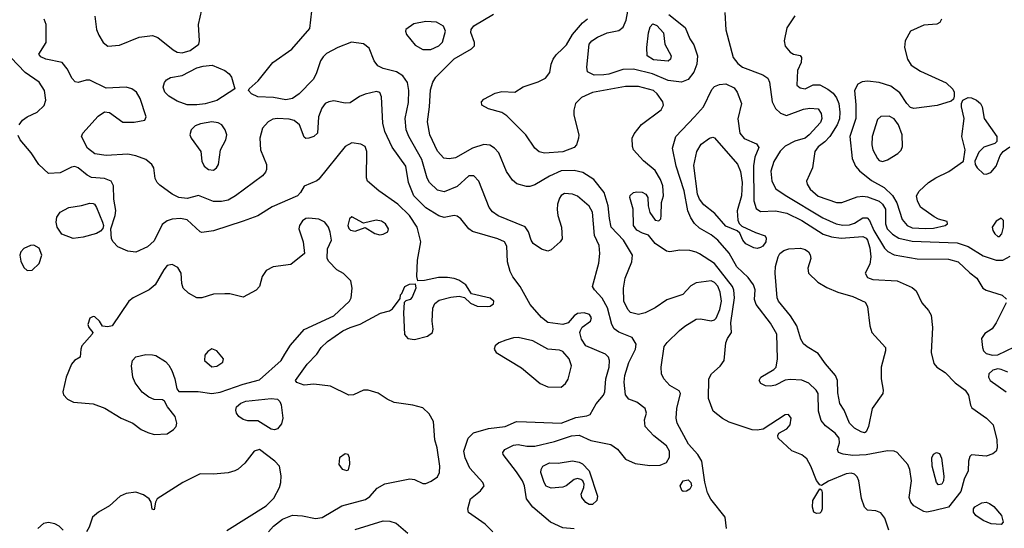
# Model space of a CAD drawing. Extents: x 1173029 to 1307123, y 522559 to 678521.
# Tile 215 of 256: x 1200750 to 1206724, y 601997 to 605084. Entities that reach past the tile are written whole.
import ezdxf

# ---------------------------------------------------------------- set-up
doc = ezdxf.new("R2010")
doc.units = 0

msp = doc.modelspace()

# ---------------------------------------------------------------- linework, layer by layer
at = {"layer": '0CON10XD'}
for points in [[(1204765, 604704.1), (1204685, 604715.8), (1204589.4, 604755), (1204475, 604783), (1204408.7, 604781.3), (1204325, 604752.8), (1204295, 604749.3), (1204235, 604748.2), (1204195, 604766.7), (1204190, 604795), (1204205.4, 604935), (1204220.9, 604955), (1204255, 604977.7), (1204315, 605003.9), (1204385, 605019.1), (1204412, 605038), (1204429.2, 605080.8), (1204456.1, 605225)], [(1201205.3, 605105), (1201215.3, 605025), (1201229.5, 604989.5), (1201256.8, 604945), (1201285, 604924), (1201355, 604928.8), (1201475, 604977.5), (1201555, 604988.2), (1201587.5, 604975), (1201680.4, 604900.4), (1201705, 604887.5), (1201735, 604882.2), (1201783.5, 604896.5), (1201836.2, 604935), (1201841.1, 604955), (1201835.3, 605054.7), (1201854.4, 605144.4)], [(1204115, 601994.6), (1204045, 602000), (1203970.8, 602035), (1203862.9, 602125), (1203824.2, 602175), (1203812.2, 602255), (1203799.7, 602285), (1203765, 602339.5), (1203683.3, 602445), (1203682, 602458), (1203693.1, 602475), (1203745, 602502.3), (1203775, 602505.4), (1203826, 602496), (1203875, 602495.3), (1203995, 602524.2), (1204098, 602558), (1204145, 602561.6), (1204215, 602530.3), (1204336.5, 602506.5), (1204377.3, 602477.3), (1204425, 602417.1), (1204485, 602390), (1204572.4, 602377.6), (1204635, 602380.6), (1204675, 602397.1), (1204692.1, 602427.9), (1204691.8, 602465), (1204675, 602498.1), (1204597.6, 602557.6), (1204544, 602615), (1204540, 602655), (1204552.5, 602695), (1204545.8, 602725), (1204495, 602762.2), (1204445, 602780.8), (1204426.3, 602806.3), (1204417.1, 602885), (1204421.1, 602925), (1204445, 603002.5), (1204486.2, 603085), (1204490.5, 603115), (1204465.4, 603155.4), (1204385, 603186.9), (1204357.7, 603207.7), (1204343.5, 603233.5), (1204315.8, 603335), (1204283.9, 603393.9), (1204236.5, 603445), (1204225.6, 603465), (1204263.5, 603606.5), (1204270.4, 603665), (1204265, 603713.3), (1204237.8, 603775), (1204225.9, 603915.9), (1204205, 603951.9), (1204135, 604012.9), (1204105, 604025.5), (1204055, 604028.6), (1204035, 604017.5), (1204025, 604001.2), (1204013.1, 603965), (1204011.3, 603931.3), (1204015.7, 603895), (1204037.5, 603825), (1204041.2, 603755), (1204028.8, 603735), (1203975, 603687.5), (1203955, 603678.6), (1203915, 603690.6), (1203865.6, 603725), (1203852.7, 603745), (1203837.2, 603797.2), (1203816.8, 603826.8), (1203653.2, 603893.2), (1203618.3, 603918.3), (1203598.5, 603945), (1203536.2, 604105), (1203505, 604136.4), (1203475, 604137.1), (1203405, 604071.1), (1203325, 604040), (1203285, 604049.1), (1203235.7, 604095.7), (1203222.4, 604122.4), (1203188.9, 604235), (1203110.7, 604375), (1203095.3, 604415), (1203088.5, 604485), (1203108.3, 604581.7), (1203111.8, 604655), (1203101.9, 604701.9), (1203075, 604743.3), (1203036.7, 604766.7), (1202955, 604787.4), (1202923.2, 604803.2), (1202900.2, 604835), (1202870.9, 604910.9), (1202835, 604938.5), (1202762.2, 604947.8), (1202679.2, 604915), (1202611.7, 604878.3), (1202590.9, 604859.1), (1202575.3, 604834.7), (1202547.8, 604755), (1202529.5, 604720.5), (1202446, 604634), (1202405, 604605.3), (1202365, 604598.2), (1202289.1, 604610.9), (1202195.4, 604615.4), (1202156, 604635), (1202138.8, 604655), (1202142, 604665), (1202197.4, 604712.6), (1202285, 604824.5), (1202401.5, 604905), (1202510.2, 605029.8), (1202522.9, 605135)], [(1205038, 601995), (1205030, 602065), (1204943.2, 602173.2), (1204922.4, 602212.4), (1204906.2, 602276.2), (1204888.6, 602405), (1204864.2, 602445), (1204808.5, 602508.5), (1204739.2, 602635), (1204733.9, 602665), (1204737.3, 602725), (1204759.2, 602815), (1204750.9, 602830.9), (1204695, 602864.2), (1204658, 602905), (1204644.2, 602935), (1204642.5, 602975), (1204660.1, 603099.9), (1204677.5, 603125), (1204753.1, 603196.9), (1204785, 603224.2), (1204855, 603266), (1204881.4, 603268.6), (1204945, 603256.5), (1204965, 603263.1), (1204975, 603273.3), (1204997.5, 603325), (1205007.3, 603375), (1205000.1, 603430.1), (1204986.1, 603466.1), (1204965, 603490), (1204945, 603498.4), (1204855, 603487.5), (1204821.1, 603468.9), (1204773.7, 603416.3), (1204676.9, 603383.1), (1204605.3, 603334.7), (1204545, 603305.6), (1204505, 603293.8), (1204456.1, 603306.1), (1204438.9, 603325), (1204414.6, 603375), (1204413.3, 603455), (1204423.2, 603515), (1204463.2, 603615), (1204468.5, 603655), (1204414, 603745), (1204338.2, 603825), (1204328.1, 603878.1), (1204320, 603955), (1204296, 604035), (1204234.2, 604114.2), (1204166.2, 604156.2), (1204115, 604168.1), (1204035, 604166.3), (1203965, 604134.7), (1203875, 604082.3), (1203845, 604071.8), (1203825, 604071.8), (1203767.2, 604087.2), (1203739.1, 604109.1), (1203702.8, 604162.8), (1203656.9, 604275), (1203630.8, 604305), (1203602.4, 604322.4), (1203565, 604326.5), (1203498, 604305), (1203395, 604246.2), (1203355, 604239.5), (1203324, 604244), (1203285, 604285.6), (1203239.1, 604385), (1203224.1, 604465), (1203236, 604555), (1203242.3, 604657.7), (1203257.3, 604705), (1203274.7, 604735.3), (1203385, 604847.1), (1203492.1, 604907.9), (1203508.8, 604925), (1203510, 604945), (1203486.4, 605006.4), (1203489.1, 605025), (1203505, 605047.5), (1203625, 605117.1)], [(1204688, 605115), (1204787.6, 605037.6), (1204816.9, 604966.9), (1204840.7, 604930.7), (1204862.1, 604865), (1204858.9, 604815), (1204840, 604765), (1204805, 604720.9), (1204765, 604704.1)], [(1205027.4, 605127.4), (1205035, 605022.5), (1205077.9, 604855), (1205107.9, 604817.9), (1205135.3, 604795.3), (1205259.1, 604749.1), (1205288.8, 604728.8), (1205299.2, 604705), (1205316.2, 604585), (1205335.4, 604545.4), (1205366.8, 604516.8), (1205402.7, 604502.7), (1205505, 604541.5), (1205545, 604547.7), (1205593.8, 604543.8), (1205613.8, 604515), (1205616.7, 604485), (1205609, 604461), (1205540.8, 604385), (1205515, 604364.7), (1205453, 604347), (1205394.4, 604315.6), (1205365, 604286), (1205325, 604224), (1205307.7, 604165), (1205313.4, 604103.4), (1205338.1, 604058.1), (1205395, 604019.2), (1205622.4, 603882.4), (1205704.1, 603844.1), (1205745, 603837.3), (1205785, 603838.8), (1205815, 603850), (1205865, 603882), (1205891.9, 603881.9), (1205906, 603866), (1205933, 603805), (1205997.4, 603697.4), (1206016.8, 603676.8), (1206055, 603656.6), (1206195, 603632.5), (1206385, 603630.5), (1206445, 603615.3), (1206515, 603547.1), (1206557.1, 603515), (1206594.7, 603454.7), (1206615, 603442.5), (1206711.2, 603411.2), (1206737.9, 603387.9)], [(1205453.5, 605106.5), (1205405, 605034), (1205388.2, 604955), (1205395, 604924.4), (1205425, 604886.7), (1205445, 604874.4), (1205485.9, 604865.9), (1205494.1, 604854.1), (1205492.5, 604825), (1205468.6, 604775), (1205466.1, 604686.1), (1205485, 604670.8), (1205515, 604664.5), (1205565, 604688.1), (1205605, 604688.8), (1205653.1, 604663.1), (1205685, 604637.3), (1205705, 604610), (1205719.3, 604575), (1205726.8, 604523.2), (1205725, 604482), (1205710.5, 604445), (1205664.7, 604375), (1205635, 604342.7), (1205595, 604313.3), (1205574.1, 604285), (1205560, 604185), (1205524.5, 604105), (1205527.3, 604085), (1205545.3, 604055.3), (1205595, 604013.1), (1205705, 603974.5), (1205737.5, 603975), (1205830.9, 604009.1), (1205865, 604013.4), (1205895, 604008.4), (1205965, 603982.2), (1205985.7, 603965), (1206003.4, 603935), (1206004, 603845), (1206012.4, 603815), (1206045, 603781.7), (1206085, 603757.8), (1206165, 603739), (1206438.8, 603728.8), (1206505, 603707.5), (1206595, 603651.6), (1206675, 603624.7), (1206715, 603623.7), (1206760.3, 603649.7)], [(1203620, 601975), (1203575, 602022.9), (1203472.1, 602092.1), (1203468, 602115), (1203486, 602175), (1203545.4, 602224.6), (1203567.5, 602255), (1203560, 602275), (1203481.5, 602361.5), (1203452.2, 602425), (1203444.4, 602465), (1203470, 602545), (1203503.7, 602576.3), (1203595, 602603.8), (1203695, 602614.7), (1203765, 602644.4), (1203825, 602643.6), (1204035, 602634.7), (1204125, 602670.6), (1204190.3, 602679.7), (1204211.7, 602688.3), (1204247.6, 602752.4), (1204291.2, 602805), (1204300.8, 602825), (1204305.9, 602904.1), (1204326.5, 602975), (1204328.7, 603015), (1204322.7, 603035), (1204305, 603054.4), (1204184.6, 603104.6), (1204159.2, 603145), (1204148.6, 603185), (1204151.7, 603198.3), (1204163, 603217), (1204214.2, 603255), (1204219.4, 603275), (1204207.5, 603295), (1204175, 603305.6), (1204135, 603300.8), (1204115, 603287.5), (1204078, 603245), (1204046.3, 603233.7), (1203955, 603246.5), (1203915.8, 603275.8), (1203846.4, 603356.4), (1203786.7, 603465), (1203742.9, 603522.9), (1203726.5, 603555), (1203709.4, 603615), (1203705, 603710), (1203692, 603735), (1203651.2, 603755), (1203497.8, 603797.8), (1203475, 603815.6), (1203426.4, 603876.4), (1203405, 603892.2), (1203385, 603895.5), (1203325, 603883.5), (1203292.9, 603892.9), (1203215, 603942.5), (1203140.4, 604015), (1203108.7, 604095), (1203092.5, 604195), (1203009.4, 604309.4), (1202964.6, 604405), (1202953, 604457), (1202945.6, 604615), (1202935, 604641.2), (1202915, 604648.6), (1202845, 604632.5), (1202811.5, 604618.5), (1202755, 604580), (1202725, 604576.9), (1202655, 604590.6), (1202625, 604585.8), (1202603.8, 604575), (1202583.2, 604546.8), (1202562, 604495), (1202556, 604395), (1202534.4, 604375.6), (1202505, 604364.5), (1202485, 604363.5), (1202475, 604370.6), (1202446.7, 604446.7), (1202415, 604473.1), (1202385, 604480.7), (1202315, 604484.7), (1202285, 604479.6), (1202256.4, 604463.6), (1202223.9, 604426.1), (1202206.4, 604365), (1202210, 604295), (1202247.1, 604205), (1202247.3, 604175), (1202240.8, 604159.2), (1202222.7, 604137.3), (1202060, 604015), (1202015, 603988.2), (1201975, 603980.4), (1201925, 603981.5), (1201835, 604016.4), (1201765, 603999.7), (1201715, 604005.3), (1201674.4, 604025), (1201600.1, 604080.1), (1201583.1, 604095), (1201571.1, 604121.1), (1201564.3, 604185), (1201552.5, 604205), (1201515.4, 604235.4), (1201455, 604257.8), (1201405, 604268.2), (1201275, 604260), (1201205, 604270), (1201160.9, 604305), (1201124.2, 604375), (1201131.9, 604395), (1201225, 604499.2), (1201265, 604525.6), (1201295, 604520), (1201375, 604463.1), (1201445, 604462.5), (1201510, 604475), (1201516.7, 604495), (1201480.6, 604605), (1201458.6, 604645), (1201430, 604665), (1201395, 604674.1), (1201275, 604668.9), (1201175, 604716.2), (1201153.6, 604716.4), (1201105, 604702.5), (1201086.1, 604706.1), (1201067.3, 604727.3), (1201038, 604785), (1201006.7, 604825), (1200907.5, 604845), (1200877.7, 604857.7), (1200866.7, 604875), (1200910, 604945), (1200910, 605055), (1200897.5, 605087.5)], [(1203195, 604903.8), (1203245, 604903.9), (1203292.9, 604925), (1203315, 604947.5), (1203334.4, 605014.4), (1203322, 605045), (1203278.6, 605068.6), (1203215, 605073.8), (1203141.7, 605058.3), (1203093.1, 605025), (1203090, 605015), (1203096.9, 604995), (1203148.8, 604928.8), (1203195, 604903.8)], [(1206024.3, 601985), (1205999.1, 602059.1), (1205975, 602091.2), (1205945, 602103.3), (1205895, 602106.7), (1205876.2, 602125), (1205857.6, 602177.6), (1205841.5, 602285), (1205830.3, 602310.3), (1205815.3, 602325.3), (1205795, 602332.1), (1205765, 602326.8), (1205656.9, 602283.1), (1205615, 602256.7), (1205605, 602260), (1205585, 602287.5), (1205551.1, 602375), (1205525, 602418.2), (1205495, 602442.5), (1205435, 602466.9), (1205352.9, 602545), (1205350.5, 602559.5), (1205356.7, 602575), (1205405, 602600.8), (1205424.3, 602625), (1205430, 602665), (1205415, 602688), (1205395, 602685.8), (1205260.8, 602599.2), (1205225, 602592.9), (1205195, 602595.7), (1205055, 602641.4), (1205015, 602664.2), (1204958.3, 602708.3), (1204930, 602785), (1204931.2, 602905), (1204947.8, 602935), (1204999.3, 602980.7), (1205024.4, 603015), (1205035, 603122.5), (1205045, 603150), (1205068.8, 603185), (1205064.5, 603245), (1205086.9, 603395), (1205082.9, 603442.9), (1205074.7, 603465), (1204965, 603604.6), (1204875, 603662.2), (1204853.8, 603673.8), (1204815, 603682.7), (1204755, 603685.4), (1204695, 603675.6), (1204675, 603679.4), (1204605.8, 603725), (1204565.8, 603775.8), (1204528.9, 603788.9), (1204495, 603806.4), (1204473.9, 603835), (1204472.7, 603935), (1204451.9, 604005), (1204453.4, 604016.6), (1204473.8, 604035), (1204495, 604040), (1204526.3, 604036.3), (1204548, 604025), (1204560.8, 604005), (1204562.5, 603955), (1204573.2, 603913.2), (1204605, 603867.5), (1204627.5, 603862.5), (1204640, 603875), (1204642.5, 603895), (1204643.8, 603975), (1204655.8, 604015), (1204651.9, 604075), (1204638.8, 604115), (1204605, 604168.1), (1204535, 604228.1), (1204474.3, 604295), (1204467.1, 604315), (1204466.9, 604365), (1204478.3, 604391.7), (1204522.1, 604447.9), (1204642.1, 604537.9), (1204655.5, 604565), (1204652.5, 604585), (1204618.5, 604635), (1204595, 604654.5), (1204505, 604678.8), (1204425, 604677.9), (1204225, 604641.3), (1204159.1, 604610.9), (1204122.7, 604575), (1204112.9, 604535), (1204112.9, 604505), (1204141.9, 604385), (1204141.4, 604365), (1204127.5, 604325), (1204115, 604307.5), (1204045, 604281.8), (1203934.5, 604274.5), (1203902.6, 604282.6), (1203874.5, 604304.5), (1203820, 604385), (1203705, 604501.1), (1203675, 604520), (1203593.6, 604543.6), (1203553.8, 604565), (1203552, 604585), (1203565, 604602), (1203635, 604638), (1203675, 604647.5), (1203755, 604643.5), (1203803.8, 604676.2), (1203895, 604706.3), (1203940.3, 604729.7), (1203967.4, 604762.6), (1203974.7, 604815), (1203986, 604845), (1204005, 604871.5), (1204045, 604908.7), (1204067.8, 604932.2), (1204104.6, 604995), (1204164.8, 605065.2), (1204195, 605088.8)], [(1204685, 604832.5), (1204595, 604840.9), (1204556.7, 604865), (1204554.7, 604914.7), (1204565.3, 605004.7), (1204575, 605040), (1204591.3, 605058.7), (1204615, 605049.5), (1204655.6, 605005), (1204664.5, 604935), (1204702.5, 604865), (1204699.4, 604845), (1204685, 604832.5)], [(1206343, 605087), (1206332.7, 605067.3), (1206315, 605057.5), (1206235, 605050), (1206155.5, 605015), (1206121.6, 604955), (1206118.6, 604915), (1206136.6, 604845), (1206158.7, 604808.7), (1206215, 604772.3), (1206371.2, 604701.2), (1206412.1, 604662.1), (1206420, 604645), (1206419.5, 604620.5), (1206415, 604602.5), (1206401.2, 604588.8), (1206316, 604564), (1206175, 604544.6), (1206155, 604550.8), (1206132.2, 604575), (1206090.6, 604640.6), (1206035, 604681.1), (1205965, 604702.8), (1205895, 604710.7), (1205862.3, 604707.7), (1205835, 604693.1), (1205814.5, 604655), (1205822.9, 604567.1), (1205822.6, 604485), (1205786.5, 604375), (1205801.9, 604241.9), (1205820.9, 604195), (1205845, 604166.5), (1205918.7, 604108.7), (1205995, 604064.7), (1206046.1, 604016.1), (1206071.8, 603971.8), (1206105, 603871.2), (1206134.4, 603835), (1206165, 603821.8), (1206245, 603816.7), (1206295, 603818.9), (1206365.5, 603834.5), (1206380, 603845), (1206378.3, 603858.3), (1206325, 603872.5), (1206297.7, 603887.7), (1206216.6, 603946.6), (1206197.1, 603985), (1206191.9, 604015), (1206207.3, 604042.7), (1206265, 604096.5), (1206308.6, 604125), (1206387.6, 604162.4), (1206476.2, 604225), (1206486.7, 604295), (1206465.4, 604375), (1206480, 604485), (1206464.1, 604555.9), (1206463.9, 604576.1), (1206472.5, 604595), (1206505, 604612), (1206525, 604610.8), (1206556.2, 604595), (1206578.8, 604575), (1206588.8, 604555), (1206602, 604485), (1206678.1, 604375), (1206678, 604345), (1206667.5, 604332.5), (1206599.7, 604310.3), (1206569.1, 604280.9), (1206545.8, 604225), (1206547.5, 604205), (1206559.2, 604185), (1206598.7, 604148.7), (1206615, 604145.7), (1206642.6, 604157.4), (1206675.6, 604195), (1206699.2, 604260.8), (1206716.8, 604283.2), (1206757.4, 604312.6)], [(1200746.9, 604445), (1200767.3, 604475), (1200795, 604494.7), (1200856.7, 604523.3), (1200897.7, 604562.3), (1200908, 604595), (1200899.6, 604655), (1200867.3, 604705), (1200783.4, 604763.4), (1200696.5, 604855)], [(1201825, 604566.8), (1201765, 604568.2), (1201705, 604590.4), (1201655, 604620), (1201629.6, 604645), (1201619.5, 604675), (1201627.5, 604702.5), (1201640.5, 604719.5), (1201665, 604732.9), (1201735, 604745.4), (1201825, 604791.8), (1201862.6, 604802.6), (1201917.2, 604807.2), (1201995, 604776.5), (1202021.1, 604755), (1202034.4, 604735), (1202055.8, 604664.2), (1201945, 604592.7), (1201875, 604573.2), (1201825, 604566.8)], [(1206255, 602095.5), (1206235, 602098.2), (1206175, 602133.5), (1206156.5, 602155), (1206146.4, 602185), (1206160, 602285), (1206150.9, 602355), (1206138.1, 602385), (1206075, 602456.7), (1206055, 602465.5), (1206015, 602467.3), (1205885, 602443.5), (1205805, 602440), (1205746.1, 602446.1), (1205717.8, 602457.8), (1205711.4, 602475), (1205724.6, 602515), (1205721.8, 602545), (1205698.8, 602575), (1205639.3, 602619.3), (1205612.3, 602652.3), (1205597.4, 602707.4), (1205593.8, 602815), (1205583.5, 602835), (1205538.2, 602878.2), (1205495, 602897.1), (1205425, 602900.8), (1205395, 602896.4), (1205335, 602866.4), (1205305, 602860), (1205275, 602861.4), (1205246.8, 602876.8), (1205235.8, 602895), (1205245.8, 602915), (1205325, 602960), (1205339.5, 602975), (1205348.2, 603025), (1205344, 603175), (1205305, 603242.5), (1205219.3, 603355), (1205209.3, 603385), (1205211.6, 603445), (1205202.5, 603475), (1205169.2, 603519.2), (1205100.4, 603585), (1205055, 603667.9), (1204986, 603745), (1204945, 603777.6), (1204875, 603819.6), (1204845, 603847.1), (1204821.1, 603881.1), (1204803.5, 603923.5), (1204780.9, 604045), (1204732.9, 604195), (1204710, 604305), (1204731.4, 604375), (1204843.5, 604495), (1204899.1, 604555), (1204950.2, 604659.8), (1204965, 604679.2), (1204995, 604690.6), (1205035, 604695.6), (1205085, 604669.5), (1205102.5, 604645), (1205130, 604575), (1205107.3, 604482.7), (1205119.4, 604395), (1205145, 604362.2), (1205221.3, 604331.3), (1205235, 604307.5), (1205211.1, 604248.9), (1205202.6, 604197.4), (1205204.8, 603985), (1205218.3, 603938.3), (1205245, 603920.9), (1205335, 603923.3), (1205405, 603910.7), (1205494.9, 603864.8), (1205625, 603783.3), (1205675, 603766), (1205735, 603758.7), (1205865, 603767.7), (1205885, 603758.1), (1205894.8, 603745), (1205909, 603699), (1205915.2, 603644.8), (1205908.8, 603601.2), (1205880.8, 603545), (1205895, 603518.8), (1205926.4, 603506.4), (1206075, 603500), (1206165, 603458), (1206189.1, 603439.1), (1206224.3, 603365), (1206265, 603320), (1206279.8, 603289.8), (1206287.9, 603215), (1206280.4, 603065), (1206296.9, 602996.9), (1206315.7, 602975), (1206365, 602942.7), (1206425, 602879.6), (1206487.3, 602835), (1206507.1, 602805), (1206518.8, 602745), (1206527.7, 602727.7), (1206616.9, 602665), (1206656.9, 602625), (1206679.2, 602535), (1206680, 602485), (1206674.3, 602465.7), (1206655, 602449.4), (1206615, 602435.6), (1206525, 602443.3), (1206515, 602432.5), (1206507.5, 602405), (1206504.4, 602345), (1206481.1, 602295), (1206459.7, 602220.3), (1206386, 602125), (1206295, 602103.1), (1206255, 602095.5)], [(1205985, 604224.4), (1206015, 604234.4), (1206078, 604272), (1206098.7, 604291.3), (1206107.1, 604315), (1206104.3, 604385), (1206081.4, 604445), (1206055, 604482.9), (1206025, 604498.1), (1205975, 604495.7), (1205955, 604479.2), (1205922.7, 604375), (1205920.9, 604325), (1205927.3, 604295), (1205955, 604240.8), (1205965, 604230), (1205985, 604224.4)], [(1201925, 604171.5), (1201944.3, 604185), (1201955.4, 604204.6), (1201967.9, 604295), (1202000, 604355), (1202006.5, 604385), (1201996.7, 604415), (1201976, 604446), (1201955, 604457.7), (1201915, 604463.4), (1201847.6, 604452.4), (1201815, 604439.1), (1201790, 604415), (1201781.8, 604385), (1201790, 604365), (1201848.6, 604285), (1201855.6, 604225), (1201869.2, 604195), (1201895.4, 604175.4), (1201925, 604171.5)], [(1202260, 601975), (1202290.1, 602009.9), (1202345, 602051.6), (1202405, 602077.5), (1202465, 602073.5), (1202545, 602056.4), (1202585, 602063.6), (1202705, 602133.1), (1202848.9, 602171.1), (1202875, 602189.4), (1202918.3, 602241.7), (1202965, 602267.3), (1203117, 602297), (1203145, 602292.9), (1203195, 602269.2), (1203215, 602270), (1203246.8, 602283.2), (1203285, 602310), (1203296, 602335), (1203298.9, 602375), (1203282.9, 602485), (1203268.9, 602535), (1203260, 602645), (1203235, 602691.9), (1203195, 602727.9), (1203135, 602744.6), (1203021.5, 602761.5), (1202980.2, 602780.2), (1202925, 602817.1), (1202864.6, 602834.6), (1202835, 602834.6), (1202775, 602807.5), (1202747.5, 602805), (1202635, 602859.1), (1202535, 602871.9), (1202475, 602866), (1202432.3, 602882.3), (1202422.5, 602895), (1202495, 602994), (1202553.1, 603055), (1202579.5, 603095), (1202618.2, 603131.8), (1202710.6, 603195), (1202755, 603216.7), (1202814.7, 603235.3), (1202938, 603302), (1202992.9, 603317.1), (1203011.2, 603328.8), (1203058.3, 603391.7), (1203060, 603415), (1203068.3, 603421.7), (1203087.5, 603465), (1203115, 603478.8), (1203150, 603480), (1203153.3, 603455), (1203130.7, 603399.3), (1203120, 603385), (1203092.5, 603377.5), (1203082.5, 603367.5), (1203078.8, 603305), (1203084.2, 603174.2), (1203105, 603148.8), (1203145, 603142.5), (1203225, 603162.9), (1203253.8, 603185), (1203258.8, 603205), (1203252.9, 603255), (1203257.3, 603332.7), (1203267.7, 603362.3), (1203295, 603382.5), (1203365, 603400.6), (1203415.7, 603405.7), (1203448.3, 603398.3), (1203485, 603363.8), (1203525, 603346.2), (1203587, 603343), (1203605, 603346), (1203625, 603360), (1203626.2, 603375), (1203605, 603394.3), (1203491.2, 603421.2), (1203456, 603475), (1203415, 603502.2), (1203385, 603513.3), (1203345, 603520), (1203290.7, 603519.3), (1203205, 603502), (1203165, 603500), (1203160, 603525), (1203164.3, 603625), (1203184.6, 603735), (1203161.8, 603825), (1203114.6, 603895), (1203045, 603964.6), (1202928.6, 604045), (1202859.4, 604105), (1202854.4, 604125), (1202856.2, 604285), (1202845, 604314.2), (1202819.6, 604329.6), (1202765, 604336), (1202723.6, 604315), (1202565, 604116.7), (1202553.6, 604106.4), (1202475.9, 604074.1), (1202454.2, 604035), (1202435.3, 604014.7), (1202280.9, 603949.1), (1202195.4, 603894.6), (1202105, 603861.2), (1201925, 603802.5), (1201855, 603793.3), (1201845, 603796.2), (1201765, 603868.5), (1201725, 603878), (1201675, 603873.6), (1201645, 603863.3), (1201615, 603841.4), (1201565, 603741.4), (1201525, 603705.6), (1201455, 603673.5), (1201405, 603678.5), (1201345.6, 603705), (1201316.7, 603735), (1201307.1, 603755), (1201302, 603815), (1201330, 603895), (1201333.1, 603925), (1201320, 603995), (1201318.9, 604075), (1201304.3, 604105), (1201265, 604120.4), (1201185, 604125.5), (1201159.5, 604139.5), (1201105, 604185.6), (1201085, 604192.2), (1201065, 604188.5), (1200995, 604154.3), (1200925, 604150), (1200865, 604205.8), (1200818.5, 604275), (1200752.8, 604355), (1200740.4, 604380.4)], [(1205225, 603696.2), (1205205, 603700), (1205155, 603722.9), (1205137.1, 603745), (1205118.6, 603788.6), (1205103, 603803), (1205035, 603831.8), (1204967.8, 603907.8), (1204901, 603961), (1204874.2, 603994.2), (1204863.4, 604025), (1204841.2, 604198.8), (1204859.2, 604285), (1204885, 604328.1), (1204935, 604365.6), (1204955, 604371.5), (1204965, 604367.8), (1205105, 604206.7), (1205123, 604163), (1205132.9, 604095), (1205130.2, 604015), (1205103.1, 603923.1), (1205106.7, 603866.7), (1205115, 603848), (1205131.9, 603831.9), (1205215, 603792), (1205273, 603773), (1205278.8, 603758.8), (1205276.2, 603735), (1205259.7, 603710.3), (1205245, 603701.2), (1205225, 603696.2)], [(1201075, 603755.6), (1201005, 603783.3), (1200977.3, 603825), (1200971.1, 603855), (1200974.4, 603885.6), (1200995, 603916.2), (1201047.5, 603945), (1201125, 603955.7), (1201175, 603970), (1201195, 603968.8), (1201204, 603964), (1201215, 603943.3), (1201252.9, 603855), (1201258, 603835), (1201254.2, 603815.8), (1201240.3, 603799.7), (1201215, 603785.7), (1201135, 603763.5), (1201075, 603755.6)], [(1201565, 602566.9), (1201645, 602571.4), (1201683.7, 602596.3), (1201698.6, 602615), (1201703.1, 602635), (1201693.1, 602675), (1201646.2, 602735), (1201629.3, 602769.3), (1201616.7, 602776.7), (1201565, 602778), (1201532.4, 602792.4), (1201493.7, 602823.7), (1201450.5, 602880.5), (1201436.5, 602915), (1201427.3, 602982.7), (1201434.1, 603015.9), (1201455, 603038.8), (1201515, 603051.1), (1201555, 603050.9), (1201575.3, 603045.3), (1201635, 603009.4), (1201655, 602987.5), (1201672.5, 602955), (1201690.6, 602905), (1201703, 602843), (1201715, 602827.5), (1201833.2, 602826.8), (1201915, 602815.3), (1201966.7, 602823.3), (1202105, 602872.5), (1202205, 602898.9), (1202335.6, 603015), (1202358.1, 603055), (1202392.1, 603107.9), (1202475, 603204.5), (1202655, 603287.1), (1202750, 603375), (1202762, 603395), (1202766.2, 603455), (1202758.3, 603498.3), (1202714.1, 603544.1), (1202675, 603566.2), (1202625.7, 603615.7), (1202616, 603635), (1202617.3, 603692.7), (1202641.2, 603745), (1202634, 603795), (1202622.5, 603825), (1202602, 603855), (1202565, 603873.5), (1202505, 603879.5), (1202485, 603876.5), (1202466, 603864), (1202447.3, 603835), (1202443.8, 603815), (1202470.6, 603735), (1202478, 603665), (1202395, 603597.9), (1202286.9, 603583.1), (1202245, 603562), (1202221.4, 603525), (1202204.3, 603465), (1202185, 603442.9), (1202105, 603400), (1202025, 603420), (1201995, 603420.8), (1201925, 603417.8), (1201854.5, 603395.5), (1201825, 603395.6), (1201773.9, 603423.9), (1201741.4, 603455), (1201733, 603483), (1201729.2, 603545), (1201709.7, 603579.7), (1201675, 603598), (1201645, 603592), (1201623.3, 603565), (1201572.5, 603475), (1201535.9, 603444.1), (1201439.2, 603395), (1201412.9, 603375), (1201310, 603225), (1201285, 603220), (1201253, 603223), (1201233.3, 603255), (1201205, 603280), (1201195, 603283.3), (1201175, 603272.5), (1201163.8, 603235), (1201170, 603215), (1201192.5, 603185), (1201190, 603175), (1201127.5, 603105), (1201120, 603085), (1201117.5, 603035), (1201082.5, 603015), (1201065, 602992.5), (1201030.8, 602915), (1201011.2, 602825), (1201016.4, 602806.4), (1201040.5, 602780.5), (1201076.4, 602763.6), (1201195, 602751.9), (1201265.3, 602725.3), (1201365, 602666.4), (1201436.2, 602636.2), (1201486.8, 602596.8), (1201527.6, 602577.6), (1201565, 602566.9)], [(1202935, 603779.2), (1202955, 603782), (1202982.7, 603797.3), (1202988, 603815), (1202969.2, 603845), (1202945, 603861.4), (1202911.7, 603868.3), (1202835, 603850), (1202765, 603887.5), (1202750, 603875), (1202741.2, 603835), (1202746.4, 603816.4), (1202756.4, 603806.4), (1202785, 603801.2), (1202845, 603822.5), (1202905, 603785.8), (1202935, 603779.2)], [(1206695, 603768.8), (1206709.2, 603785), (1206719.1, 603825), (1206718.6, 603865), (1206705, 603878.8), (1206675, 603862), (1206650.8, 603825), (1206654.2, 603805), (1206666.2, 603785), (1206685, 603768.8), (1206695, 603768.8)], [(1200795, 603562.5), (1200825, 603562.9), (1200868.5, 603605), (1200884.5, 603655), (1200867.5, 603697.5), (1200835, 603715.6), (1200815, 603713.3), (1200774.6, 603695.4), (1200755.7, 603675), (1200750, 603655), (1200757.6, 603617.6), (1200775, 603580), (1200795, 603562.5)], [(1205875, 602577.1), (1205855, 602582.2), (1205815, 602605.6), (1205785, 602635.8), (1205753.4, 602713.4), (1205726, 602755), (1205715, 602820), (1205711.2, 602895), (1205699.1, 602925), (1205638.5, 602995), (1205595, 603058.6), (1205527.6, 603097.6), (1205505, 603117.5), (1205489.1, 603145), (1205465.3, 603225.3), (1205426, 603286), (1205353.3, 603375), (1205345.5, 603395), (1205333.3, 603545), (1205335.9, 603585.9), (1205351.4, 603645), (1205362.5, 603665), (1205386.2, 603683.8), (1205416.2, 603693.8), (1205487.8, 603697.8), (1205515, 603689.5), (1205535.6, 603675), (1205546.9, 603656.9), (1205550.5, 603635), (1205532.2, 603575), (1205536.9, 603545), (1205591.8, 603491.8), (1205648.2, 603458.2), (1205715, 603430.8), (1205805, 603404.7), (1205879.9, 603369.9), (1205893.1, 603343.1), (1205907.5, 603225), (1205919.7, 603185), (1206002.3, 603095), (1206003.1, 603075), (1205976.2, 602975), (1205976.2, 602905), (1205989.6, 602835), (1205988, 602815), (1205923.1, 602725), (1205900.7, 602615), (1205885, 602582.9), (1205875, 602577.1)], [(1206734.4, 603365), (1206675, 603243.3), (1206651.2, 603208.8), (1206605, 603180), (1206585, 603150), (1206590.8, 603095), (1206598, 603075), (1206615, 603058), (1206652.3, 603047.7), (1206685, 603050), (1206785, 603098.1)], [(1204035, 602853.1), (1204061.1, 602875), (1204077.6, 602902.4), (1204097.3, 602982.7), (1204084.7, 603025), (1204045, 603070), (1204025, 603078.7), (1203955, 603084.6), (1203864.3, 603135), (1203775, 603154.2), (1203746.9, 603153.1), (1203700.4, 603139.6), (1203657, 603123), (1203634, 603105), (1203628, 603085), (1203640, 603065), (1203795, 602970.6), (1203908.6, 602875), (1203955, 602856.1), (1204035, 602853.1)], [(1201915, 602977.5), (1201945, 602980.8), (1201982.5, 603005), (1201986.7, 603025), (1201945, 603073.3), (1201915, 603086.2), (1201890.5, 603069.5), (1201872.5, 603047.5), (1201871.2, 603015), (1201915, 602977.5)], [(1206745.3, 602945.3), (1206705, 602961.9), (1206685, 602964.3), (1206655, 602957.5), (1206630.8, 602935), (1206628.6, 602915), (1206639.2, 602895), (1206735.5, 602825.5)], [(1202295, 602595.4), (1202275, 602598.2), (1202195, 602648.8), (1202135, 602649.5), (1202105, 602656.7), (1202080, 602675), (1202065.6, 602695), (1202060.5, 602715), (1202065.5, 602735), (1202092.5, 602757.5), (1202121.8, 602768.2), (1202275.4, 602785.4), (1202315, 602780), (1202327.5, 602767.5), (1202335.8, 602745.8), (1202345.4, 602665), (1202339.2, 602630.8), (1202315, 602600.9), (1202295, 602595.4)], [(1202007, 601983), (1202245, 602134.5), (1202290.8, 602179.2), (1202325.3, 602245), (1202334.7, 602275), (1202337.1, 602315), (1202325.4, 602375), (1202298.5, 602405), (1202205, 602474.5), (1202171.9, 602465), (1202115, 602392.5), (1202075, 602356), (1202055, 602345.7), (1202015.4, 602334.6), (1201925, 602325.5), (1201845, 602327.5), (1201740.6, 602275), (1201584, 602175), (1201573.3, 602155), (1201565, 602110), (1201554.1, 602114.1), (1201546.7, 602155), (1201536, 602175), (1201501.1, 602201.1), (1201455, 602216.1), (1201395, 602209.2), (1201358.8, 602191.2), (1201295, 602132.7), (1201227.5, 602095), (1201192, 602065), (1201172, 602005), (1201155, 601976.2)], [(1202735, 602347.5), (1202745, 602352.5), (1202753.6, 602386.4), (1202751.2, 602425), (1202742.5, 602445), (1202725, 602450), (1202690, 602425), (1202686.7, 602385), (1202706.4, 602356.4), (1202735, 602347.5)], [(1204225, 602142), (1204205, 602142.5), (1204185, 602154.2), (1204161.2, 602185), (1204156.7, 602205), (1204173.3, 602245), (1204173.8, 602265), (1204166.1, 602286.1), (1204153.9, 602293.9), (1204135, 602298.8), (1204115, 602293.8), (1204065.7, 602254.3), (1204045, 602247.5), (1203975, 602240.4), (1203945, 602253.6), (1203931.5, 602275), (1203912.2, 602335), (1203912.9, 602355), (1203924.3, 602375), (1203965, 602393.5), (1204017.9, 602392.1), (1204105, 602406.9), (1204145, 602398.6), (1204165, 602388), (1204206, 602345), (1204255, 602192.5), (1204252.5, 602165), (1204225, 602142)], [(1206325, 602261.9), (1206312.2, 602275), (1206285.7, 602375), (1206284.2, 602425), (1206295, 602446.7), (1206311.9, 602458.1), (1206330.9, 602450.9), (1206343.2, 602423.2), (1206357, 602313), (1206355.4, 602285), (1206345, 602264.4), (1206325, 602261.9)], [(1204775, 602221.4), (1204766.6, 602226.6), (1204756.5, 602255), (1204775, 602284.4), (1204805, 602290.6), (1204822.9, 602275), (1204825.6, 602255), (1204815, 602234), (1204795, 602222.9), (1204775, 602221.4)], [(1205585, 602086.7), (1205567.5, 602095), (1205560, 602125), (1205562.5, 602165), (1205605, 602237.5), (1205615, 602230), (1205618.8, 602215), (1205618.8, 602115), (1205613.6, 602096.4), (1205605, 602090), (1205585, 602086.7)], [(1206705, 602020), (1206645, 602023.8), (1206595, 602044), (1206551.2, 602075), (1206536.7, 602095), (1206536.7, 602115), (1206545, 602126.7), (1206587.7, 602152.3), (1206615, 602156), (1206635, 602146.7), (1206659.7, 602129.7), (1206706.7, 602075), (1206716.2, 602035), (1206705, 602020)], [(1201013.8, 601985), (1200989.3, 602009.3), (1200963.8, 602023.8), (1200925, 602032.1), (1200894.7, 602025.3), (1200860.6, 601995)], [(1202785, 601990.8), (1202955, 602042.3), (1202995, 602040.4), (1203035, 602028.8), (1203105, 601968)]]:
    msp.add_lwpolyline(points, dxfattribs=at)

doc.saveas('drawing.dxf')
